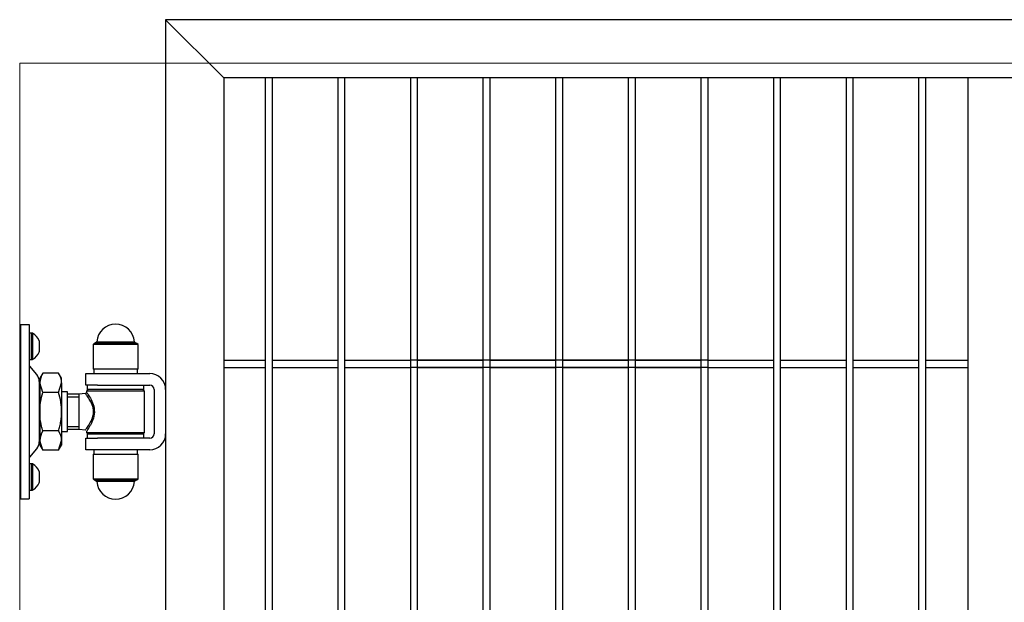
# Model space of a CAD drawing. Header units: inches. Extents: x 1156 to 71303, y -52654 to 51.
# Tile 21 of 217: x 60084 to 60152, y -51176 to -51136. Entities that reach past the tile are written whole.
import ezdxf

# ---------------------------------------------------------------- set-up
doc = ezdxf.new("R2010")
doc.units = ezdxf.units.IN
doc.header["$MEASUREMENT"] = 0
doc.layers.get('0').update_dxf_attribs({"lineweight": 0})
doc.layers.add('AW OGRODZENIA', color=253, linetype='Continuous')

# ---------------------------------------------------------------- blocks, each defined once
blk = doc.blocks.new('zawias_brama_dwuskrz_przod')
for p, q in [((-100, 60), (-94, 60)), ((-100, 60), (-100, -60)), ((-94, 60), (-94, 50)), ((-92.4, 54), (-94, 54)), ((-94, 50), (-94, -50)), ((-92.4, 36), (-92.4, 54)), ((-92.4, 54), (-92.4, 36)), ((-91.6, 54), (-92.4, 54)), ((-91.6, 54), (-91.6, 36)), ((-87.1, 48.72), (-87.1, 41.28)), ((-47.47, 48.18), (-48.46, 47.25)), ((-47.47, 48.18), (-21.53, 48.18)), ((-20.54, 47.25), (-21.53, 48.18)), ((-49, 47.25), (-50, 46.25)), ((-19, 46.25), (-50, 46.25)), ((-50, 46.25), (-50, 29.25)), ((-49, 47.25), (-20, 47.25)), ((-19, 46.25), (-20, 47.25)), ((-19, 29.25), (-19, 46.25)), ((-94, 36), (-92.4, 36)), ((-92.4, 36), (-91.6, 36)), ((-88.8, 25.59), (-93.65, 31.36)), ((-19, 29.25), (-50, 29.25)), ((-49.5, 29.25), (-49.5, 26.25)), ((-19.5, 26.25), (-19.5, 29.25)), ((-87.05, 20.77), (-87.05, -20.77)), ((-84.6, 26.56), (-86.65, 23)), ((-86.65, 19.92), (-86.65, 23)), ((-73.7, 26.56), (-84.6, 26.56)), ((-71.65, 23), (-73.7, 26.56)), ((-71.65, 19.92), (-71.65, 23)), ((-55, 18.25), (-55, 26.25)), ((-55, 26.25), (-47, 26.25)), ((-47, 26.25), (-11, 26.25)), ((-86.65, 16.85), (-87.05, 16.85)), ((-86.65, 19.92), (-86.65, 0)), ((-84.6, 13.28), (-86.65, 19.92)), ((-73.7, 13.28), (-71.65, 19.92)), ((-71.65, 19.92), (-71.65, 0)), ((-67.65, 13.65), (-71.65, 13.65)), ((-67.65, -13.65), (-67.65, 13.65)), ((-47, 18.25), (-55, 18.25)), ((-53.5, 15.25), (-54.5, 14.25)), ((-14.5, 14.25), (-54.5, 14.25)), ((-54.5, 14.25), (-54.5, 13.53)), ((-54, 18.25), (-54, 15.25)), ((-15, 15.25), (-54, 15.25)), ((-47, 18.25), (-11, 18.25)), ((-14.5, 14.25), (-15.5, 15.25)), ((-15, 15.25), (-15, 18.25)), ((-14.5, -14.25), (-14.5, 14.25)), ((-8, 15.25), (-8, -15.25)), ((0, 15.25), (0, -15.25)), ((-73.7, 13.28), (-84.6, 13.28)), ((-59.5, 12), (-67.65, 12)), ((-67.65, 10.16), (-59.5, 10.16)), ((-55.38, 12.58), (-59.5, 12)), ((-59.5, -12), (-59.5, 12)), ((-86.65, 0), (-86.65, -19.92)), ((-71.65, 0), (-71.65, -19.92)), ((-73.7, -13.28), (-84.6, -13.28)), ((-67.65, -10.16), (-59.5, -10.16)), ((-67.65, -12), (-59.5, -12)), ((-59.5, -12), (-55.3, -12.59)), ((-54.5, -13.52), (-54.5, -14.25)), ((-87.05, -16.85), (-86.65, -16.85)), ((-86.65, -19.92), (-86.65, -23)), ((-84.6, -26.56), (-86.65, -19.92)), ((-73.7, -26.56), (-71.65, -19.92)), ((-71.65, -13.65), (-67.65, -13.65)), ((-71.65, -19.92), (-71.65, -23)), ((-55, -26.25), (-55, -18.25)), ((-55, -18.25), (-47, -18.25)), ((-54.5, -14.25), (-14.5, -14.25)), ((-54.5, -14.25), (-53.5, -15.25)), ((-54, -15.25), (-15, -15.25)), ((-54, -15.25), (-54, -18.25)), ((-11, -18.25), (-47, -18.25)), ((-15.5, -15.25), (-14.5, -14.25)), ((-15, -18.25), (-15, -15.25)), ((-93.65, -31.36), (-88.8, -25.59)), ((-86.65, -23), (-84.6, -26.56)), ((-73.7, -26.56), (-84.6, -26.56)), ((-73.7, -26.56), (-71.65, -23)), ((-47, -26.25), (-55, -26.25)), ((-49.5, -26.25), (-49.5, -29.25)), ((-11, -26.25), (-47, -26.25)), ((-19.5, -29.25), (-19.5, -26.25)), ((-50, -29.25), (-19, -29.25)), ((-50, -29.25), (-50, -46.25)), ((-19, -46.25), (-19, -29.25)), ((-92.4, -36), (-94, -36)), ((-92.4, -54), (-92.4, -36)), ((-92.4, -36), (-92.4, -54)), ((-91.6, -36), (-92.4, -36)), ((-91.6, -36), (-91.6, -54)), ((-87.1, -41.28), (-87.1, -48.72)), ((-50, -46.25), (-19, -46.25)), ((-50, -46.25), (-49, -47.25)), ((-20, -47.25), (-49, -47.25)), ((-48.46, -47.25), (-47.47, -48.18)), ((-21.53, -48.18), (-20.54, -47.25)), ((-20, -47.25), (-19, -46.25)), ((-94, -50), (-94, -60)), ((-94, -54), (-92.4, -54)), ((-92.4, -54), (-91.6, -54)), ((-21.53, -48.18), (-47.47, -48.18)), ((-100, -60), (-94, -60))]:
    blk.add_line(p, q)
for centre, radius, start, end in [((-34.5, 47.25), 13, 4.09603, 175.90394), ((-96.45, 45.25), 10, 21.3862, 61.0146), ((-87.6, 48.72), 0.5, 359.99999, 21.3862), ((-96.45, 44.75), 10, 298.98536, 338.61377), ((-87.6, 41.28), 0.5, 338.61377, 359.99998), ((-92.5, 32.33), 1.5, 179.99999, 219.99998), ((-94.55, 20.77), 7.5, 359.99999, 39.99998), ((-73.68, 19.54), 12.97, 147.27031, 178.34541), ((-84.62, 19.54), 12.97, 1.65456, 32.72966), ((-11, 15.25), 11, 359.99999, 89.99999), ((-11, 15.25), 3, 359.99999, 89.99999), ((-55.5, 13.57), 1, 275.6499, 314.60034), ((-55.5, 13.57), 1, 314.60034, 330.67882), ((-73.68, -20.29), 12.97, 147.27031, 178.34541), ((-84.62, -20.29), 12.97, 1.65456, 32.72966), ((-11, -15.25), 3, 269.99999, 359.99999), ((-11, -15.25), 11, 269.99999, 359.99999), ((-94.55, -20.77), 7.5, 319.99998, 359.99998), ((-92.5, -32.33), 1.5, 139.99999, 179.99998), ((-96.45, -44.75), 10, 21.3862, 61.0146), ((-87.6, -41.28), 0.5, 359.99999, 21.3862), ((-96.45, -45.25), 10, 298.98536, 338.61377), ((-87.6, -48.72), 0.5, 338.61377, 359.99998), ((-34.5, -47.25), 13, 184.09603, 355.90394)]:
    blk.add_arc(centre, radius, start, end)
for points, knots in [([(-54.5, 13.57), (-54.48, 13.54), (-54.4, 13.42), (-54.12, 13.01), (-53.92, 12.71), (-53.2, 11.59), (-52.55, 10.56), (-51.2, 8.08), (-50.49, 6.62), (-49.4, 3.37), (-49.04, 1.51), (-49.13, -2.19), (-49.57, -3.99), (-50.45, -6.38), (-50.78, -7.13), (-51.45, -8.52), (-51.79, -9.17), (-52.46, -10.36), (-52.78, -10.9), (-53.37, -11.85), (-53.63, -12.25), (-54.26, -13.22), (-54.5, -13.57), (-54.5, -13.57)], [0, 0, 0, 0, 0.062944, 0.062944, 0.125887, 0.125887, 0.251775, 0.251775, 0.377662, 0.377662, 0.503549, 0.503549, 0.629436, 0.629436, 0.69238, 0.69238, 0.755324, 0.755324, 0.818267, 0.818267, 0.881211, 0.881211, 1, 1, 1, 1]), ([(-86.65, 0), (-86.65, 1.12), (-86.6, 2.25), (-86.41, 4.51), (-86.27, 5.63), (-85.73, 8.96), (-85.22, 11.13), (-84.6, 13.28)], [0, 0, 0, 0, 0.25, 0.25, 0.5, 0.5, 1, 1, 1, 1]), ([(-71.65, 0), (-71.65, 1.12), (-71.7, 2.25), (-71.89, 4.51), (-72.03, 5.63), (-72.57, 8.96), (-73.08, 11.13), (-73.7, 13.28)], [0, 0, 0, 0, 0.25, 0.25, 0.5, 0.5, 1, 1, 1, 1]), ([(-55.36, -12.58), (-55.36, -12.58), (-55.31, -12.52), (-55.11, -12.26), (-54.94, -12.03), (-54.27, -11.14), (-53.64, -10.26), (-52.25, -8.11), (-51.49, -6.82), (-50.23, -3.87), (-49.74, -2.15), (-49.65, 0.52), (-49.73, 1.41), (-50.06, 3.13), (-50.31, 3.94), (-51.19, 6.25), (-51.94, 7.58), (-53.36, 9.87), (-54.02, 10.79), (-54.76, 11.8), (-54.97, 12.07), (-55.25, 12.44), (-55.34, 12.55), (-55.36, 12.58)], [0, 0, 0, 0, 0.053416, 0.053416, 0.116521, 0.116521, 0.242733, 0.242733, 0.368944, 0.368944, 0.495155, 0.495155, 0.558261, 0.558261, 0.621366, 0.621366, 0.747578, 0.747578, 0.873789, 0.873789, 0.936894, 0.936894, 1, 1, 1, 1]), ([(-84.6, -13.28), (-84.91, -12.2), (-85.19, -11.11), (-85.7, -8.9), (-85.92, -7.8), (-86.46, -4.47), (-86.65, -2.24), (-86.65, 0)], [0, 0, 0, 0, 0.25, 0.25, 0.5, 0.5, 1, 1, 1, 1]), ([(-73.7, -13.28), (-73.39, -12.2), (-73.11, -11.11), (-72.6, -8.9), (-72.38, -7.8), (-71.84, -4.47), (-71.65, -2.24), (-71.65, 0)], [0, 0, 0, 0, 0.25, 0.25, 0.5, 0.5, 1, 1, 1, 1])]:
    blk.add_open_spline(points, degree=3, knots=knots)

msp = doc.modelspace()

# ---------------------------------------------------------------- linework, layer by layer
at = {"linetype": 'Continuous', "ltscale": 12}
msp.add_lwpolyline([(60084.214, -51288.638), (60384.214, -51288.638), (60384.214, -51138.638), (60084.214, -51138.638)], close=True, dxfattribs=at)
at = {"layer": 'AW OGRODZENIA'}
for p, q in [((60233.766, -51135.638), (60094.266, -51135.638)), ((60094.266, -51135.638), (60094.266, -51280.638)), ((60098.266, -51139.638), (60094.266, -51135.638)), ((60229.766, -51139.638), (60098.266, -51139.638)), ((60098.266, -51139.638), (60098.266, -51276.638)), ((60149.516, -51139.638), (60149.516, -51276.638)), ((60098.266, -51159.099), (60101.118, -51159.099)), ((60098.266, -51159.099), (60101.118, -51159.099)), ((60098.266, -51159.099), (60101.118, -51159.099)), ((60098.266, -51159.099), (60101.118, -51159.099)), ((60098.266, -51159.099), (60101.118, -51159.099)), ((60098.266, -51159.099), (60101.118, -51159.099)), ((60098.266, -51159.099), (60101.118, -51159.099)), ((60098.266, -51159.099), (60101.118, -51159.099)), ((60098.266, -51159.099), (60101.118, -51159.099)), ((60098.266, -51159.099), (60101.118, -51159.099)), ((60098.266, -51159.099), (60101.118, -51159.099)), ((60098.266, -51159.099), (60101.118, -51159.099)), ((60098.266, -51159.099), (60101.118, -51159.099)), ((60098.266, -51159.099), (60101.118, -51159.099)), ((60098.266, -51159.099), (60101.118, -51159.099)), ((60098.266, -51159.099), (60101.118, -51159.099)), ((60098.266, -51159.099), (60101.118, -51159.099)), ((60098.266, -51159.099), (60101.118, -51159.099)), ((60098.266, -51159.099), (60101.118, -51159.099)), ((60098.266, -51159.099), (60101.118, -51159.099)), ((60098.266, -51159.099), (60101.118, -51159.099)), ((60098.266, -51159.099), (60101.118, -51159.099)), ((60098.266, -51159.099), (60101.118, -51159.099)), ((60098.266, -51159.099), (60101.118, -51159.099)), ((60098.266, -51159.099), (60101.118, -51159.099)), ((60101.614, -51159.099), (60106.118, -51159.099)), ((60101.614, -51159.099), (60106.118, -51159.099)), ((60101.614, -51159.099), (60106.118, -51159.099)), ((60101.614, -51159.099), (60106.118, -51159.099)), ((60101.614, -51159.099), (60106.118, -51159.099)), ((60101.614, -51159.099), (60106.118, -51159.099)), ((60101.614, -51159.099), (60106.118, -51159.099)), ((60101.614, -51159.099), (60106.118, -51159.099)), ((60101.614, -51159.099), (60106.118, -51159.099)), ((60101.614, -51159.099), (60106.118, -51159.099)), ((60101.614, -51159.099), (60106.118, -51159.099)), ((60101.614, -51159.099), (60106.118, -51159.099)), ((60101.614, -51159.099), (60106.118, -51159.099)), ((60101.614, -51159.099), (60106.118, -51159.099)), ((60101.614, -51159.099), (60106.118, -51159.099)), ((60101.614, -51159.099), (60106.118, -51159.099)), ((60101.614, -51159.099), (60106.118, -51159.099)), ((60101.614, -51159.099), (60106.118, -51159.099)), ((60101.614, -51159.099), (60106.118, -51159.099)), ((60101.614, -51159.099), (60106.118, -51159.099)), ((60101.614, -51159.099), (60106.118, -51159.099)), ((60101.614, -51159.099), (60106.118, -51159.099)), ((60101.614, -51159.099), (60106.118, -51159.099)), ((60101.614, -51159.099), (60106.118, -51159.099)), ((60101.614, -51159.099), (60106.118, -51159.099)), ((60106.614, -51159.099), (60111.118, -51159.099)), ((60106.614, -51159.099), (60111.118, -51159.099)), ((60106.614, -51159.099), (60111.118, -51159.099)), ((60106.614, -51159.099), (60111.118, -51159.099)), ((60106.614, -51159.099), (60111.118, -51159.099)), ((60106.614, -51159.099), (60111.118, -51159.099)), ((60106.614, -51159.099), (60111.118, -51159.099)), ((60106.614, -51159.099), (60111.118, -51159.099)), ((60106.614, -51159.099), (60111.118, -51159.099)), ((60106.614, -51159.099), (60111.118, -51159.099)), ((60106.614, -51159.099), (60111.118, -51159.099)), ((60106.614, -51159.099), (60111.118, -51159.099)), ((60106.614, -51159.099), (60111.118, -51159.099)), ((60106.614, -51159.099), (60111.118, -51159.099)), ((60106.614, -51159.099), (60111.118, -51159.099)), ((60106.614, -51159.099), (60111.118, -51159.099)), ((60106.614, -51159.099), (60111.118, -51159.099)), ((60106.614, -51159.099), (60111.118, -51159.099)), ((60106.614, -51159.099), (60111.118, -51159.099)), ((60106.614, -51159.099), (60111.118, -51159.099)), ((60106.614, -51159.099), (60111.118, -51159.099)), ((60106.614, -51159.099), (60111.118, -51159.099)), ((60106.614, -51159.099), (60111.118, -51159.099)), ((60106.614, -51159.099), (60111.118, -51159.099)), ((60106.614, -51159.099), (60111.118, -51159.099)), ((60131.614, -51159.099), (60111.118, -51159.099)), ((60131.614, -51159.099), (60111.118, -51159.099)), ((60131.614, -51159.099), (60111.118, -51159.099)), ((60131.614, -51159.099), (60111.118, -51159.099)), ((60131.614, -51159.099), (60111.118, -51159.099)), ((60131.614, -51159.099), (60111.118, -51159.099)), ((60131.614, -51159.099), (60111.118, -51159.099)), ((60131.614, -51159.099), (60111.118, -51159.099)), ((60131.614, -51159.099), (60111.118, -51159.099)), ((60131.614, -51159.099), (60111.118, -51159.099)), ((60131.614, -51159.099), (60111.118, -51159.099)), ((60131.614, -51159.099), (60111.118, -51159.099)), ((60131.614, -51159.099), (60111.118, -51159.099)), ((60131.614, -51159.099), (60111.118, -51159.099)), ((60131.614, -51159.099), (60111.118, -51159.099)), ((60131.614, -51159.099), (60111.118, -51159.099)), ((60131.614, -51159.099), (60111.118, -51159.099)), ((60131.614, -51159.099), (60111.118, -51159.099)), ((60131.614, -51159.099), (60111.118, -51159.099)), ((60131.614, -51159.099), (60111.118, -51159.099)), ((60131.614, -51159.099), (60111.118, -51159.099)), ((60131.614, -51159.099), (60111.118, -51159.099)), ((60131.614, -51159.099), (60111.118, -51159.099)), ((60131.614, -51159.099), (60111.118, -51159.099)), ((60131.614, -51159.099), (60111.118, -51159.099)), ((60111.614, -51159.099), (60116.118, -51159.099)), ((60111.614, -51159.099), (60116.118, -51159.099)), ((60111.614, -51159.099), (60116.118, -51159.099)), ((60111.614, -51159.099), (60116.118, -51159.099)), ((60111.614, -51159.099), (60116.118, -51159.099)), ((60111.614, -51159.099), (60116.118, -51159.099)), ((60111.614, -51159.099), (60116.118, -51159.099)), ((60111.614, -51159.099), (60116.118, -51159.099)), ((60111.614, -51159.099), (60116.118, -51159.099)), ((60111.614, -51159.099), (60116.118, -51159.099)), ((60111.614, -51159.099), (60116.118, -51159.099)), ((60111.614, -51159.099), (60116.118, -51159.099)), ((60111.614, -51159.099), (60116.118, -51159.099)), ((60111.614, -51159.099), (60116.118, -51159.099)), ((60111.614, -51159.099), (60116.118, -51159.099)), ((60111.614, -51159.099), (60116.118, -51159.099)), ((60111.614, -51159.099), (60116.118, -51159.099)), ((60111.614, -51159.099), (60116.118, -51159.099)), ((60111.614, -51159.099), (60116.118, -51159.099)), ((60111.614, -51159.099), (60116.118, -51159.099)), ((60111.614, -51159.099), (60116.118, -51159.099)), ((60111.614, -51159.099), (60116.118, -51159.099)), ((60111.614, -51159.099), (60116.118, -51159.099)), ((60111.614, -51159.099), (60116.118, -51159.099)), ((60111.614, -51159.099), (60116.118, -51159.099)), ((60111.614, -51159.099), (60116.118, -51159.099)), ((60111.614, -51159.099), (60116.118, -51159.099)), ((60111.614, -51159.099), (60116.118, -51159.099)), ((60111.614, -51159.099), (60116.118, -51159.099)), ((60111.614, -51159.099), (60116.118, -51159.099)), ((60111.614, -51159.099), (60116.118, -51159.099)), ((60111.614, -51159.099), (60116.118, -51159.099)), ((60111.614, -51159.099), (60116.118, -51159.099)), ((60111.614, -51159.099), (60116.118, -51159.099)), ((60111.614, -51159.099), (60116.118, -51159.099)), ((60111.614, -51159.099), (60116.118, -51159.099)), ((60111.614, -51159.099), (60116.118, -51159.099)), ((60111.614, -51159.099), (60116.118, -51159.099)), ((60111.614, -51159.099), (60116.118, -51159.099)), ((60111.614, -51159.099), (60116.118, -51159.099)), ((60111.614, -51159.099), (60116.118, -51159.099)), ((60111.614, -51159.099), (60116.118, -51159.099)), ((60111.614, -51159.099), (60116.118, -51159.099)), ((60111.614, -51159.099), (60116.118, -51159.099)), ((60111.614, -51159.099), (60116.118, -51159.099)), ((60111.614, -51159.099), (60116.118, -51159.099)), ((60111.614, -51159.099), (60116.118, -51159.099)), ((60111.614, -51159.099), (60116.118, -51159.099)), ((60111.614, -51159.099), (60116.118, -51159.099)), ((60111.614, -51159.099), (60116.118, -51159.099)), ((60116.614, -51159.099), (60121.118, -51159.099)), ((60116.614, -51159.099), (60121.118, -51159.099)), ((60116.614, -51159.099), (60121.118, -51159.099)), ((60116.614, -51159.099), (60121.118, -51159.099)), ((60116.614, -51159.099), (60121.118, -51159.099)), ((60116.614, -51159.099), (60121.118, -51159.099)), ((60116.614, -51159.099), (60121.118, -51159.099)), ((60116.614, -51159.099), (60121.118, -51159.099)), ((60116.614, -51159.099), (60121.118, -51159.099)), ((60116.614, -51159.099), (60121.118, -51159.099)), ((60116.614, -51159.099), (60121.118, -51159.099)), ((60116.614, -51159.099), (60121.118, -51159.099)), ((60116.614, -51159.099), (60121.118, -51159.099)), ((60116.614, -51159.099), (60121.118, -51159.099)), ((60116.614, -51159.099), (60121.118, -51159.099)), ((60116.614, -51159.099), (60121.118, -51159.099)), ((60116.614, -51159.099), (60121.118, -51159.099)), ((60116.614, -51159.099), (60121.118, -51159.099)), ((60116.614, -51159.099), (60121.118, -51159.099)), ((60116.614, -51159.099), (60121.118, -51159.099)), ((60116.614, -51159.099), (60121.118, -51159.099)), ((60116.614, -51159.099), (60121.118, -51159.099)), ((60116.614, -51159.099), (60121.118, -51159.099)), ((60116.614, -51159.099), (60121.118, -51159.099)), ((60116.614, -51159.099), (60121.118, -51159.099)), ((60116.614, -51159.099), (60121.118, -51159.099)), ((60116.614, -51159.099), (60121.118, -51159.099)), ((60116.614, -51159.099), (60121.118, -51159.099)), ((60116.614, -51159.099), (60121.118, -51159.099)), ((60116.614, -51159.099), (60121.118, -51159.099)), ((60116.614, -51159.099), (60121.118, -51159.099)), ((60116.614, -51159.099), (60121.118, -51159.099)), ((60116.614, -51159.099), (60121.118, -51159.099)), ((60116.614, -51159.099), (60121.118, -51159.099)), ((60116.614, -51159.099), (60121.118, -51159.099)), ((60116.614, -51159.099), (60121.118, -51159.099)), ((60116.614, -51159.099), (60121.118, -51159.099)), ((60116.614, -51159.099), (60121.118, -51159.099)), ((60116.614, -51159.099), (60121.118, -51159.099)), ((60116.614, -51159.099), (60121.118, -51159.099)), ((60116.614, -51159.099), (60121.118, -51159.099)), ((60116.614, -51159.099), (60121.118, -51159.099)), ((60116.614, -51159.099), (60121.118, -51159.099)), ((60116.614, -51159.099), (60121.118, -51159.099)), ((60116.614, -51159.099), (60121.118, -51159.099)), ((60116.614, -51159.099), (60121.118, -51159.099)), ((60116.614, -51159.099), (60121.118, -51159.099)), ((60116.614, -51159.099), (60121.118, -51159.099)), ((60116.614, -51159.099), (60121.118, -51159.099)), ((60116.614, -51159.099), (60121.118, -51159.099)), ((60121.614, -51159.099), (60126.118, -51159.099)), ((60121.614, -51159.099), (60126.118, -51159.099)), ((60121.614, -51159.099), (60126.118, -51159.099)), ((60121.614, -51159.099), (60126.118, -51159.099)), ((60121.614, -51159.099), (60126.118, -51159.099)), ((60121.614, -51159.099), (60126.118, -51159.099)), ((60121.614, -51159.099), (60126.118, -51159.099)), ((60121.614, -51159.099), (60126.118, -51159.099)), ((60121.614, -51159.099), (60126.118, -51159.099)), ((60121.614, -51159.099), (60126.118, -51159.099)), ((60121.614, -51159.099), (60126.118, -51159.099)), ((60121.614, -51159.099), (60126.118, -51159.099)), ((60121.614, -51159.099), (60126.118, -51159.099)), ((60121.614, -51159.099), (60126.118, -51159.099)), ((60121.614, -51159.099), (60126.118, -51159.099)), ((60121.614, -51159.099), (60126.118, -51159.099)), ((60121.614, -51159.099), (60126.118, -51159.099)), ((60121.614, -51159.099), (60126.118, -51159.099)), ((60121.614, -51159.099), (60126.118, -51159.099)), ((60121.614, -51159.099), (60126.118, -51159.099)), ((60121.614, -51159.099), (60126.118, -51159.099)), ((60121.614, -51159.099), (60126.118, -51159.099)), ((60121.614, -51159.099), (60126.118, -51159.099)), ((60121.614, -51159.099), (60126.118, -51159.099)), ((60121.614, -51159.099), (60126.118, -51159.099)), ((60121.614, -51159.099), (60126.118, -51159.099)), ((60121.614, -51159.099), (60126.118, -51159.099)), ((60121.614, -51159.099), (60126.118, -51159.099)), ((60121.614, -51159.099), (60126.118, -51159.099)), ((60121.614, -51159.099), (60126.118, -51159.099)), ((60121.614, -51159.099), (60126.118, -51159.099)), ((60121.614, -51159.099), (60126.118, -51159.099)), ((60121.614, -51159.099), (60126.118, -51159.099)), ((60121.614, -51159.099), (60126.118, -51159.099)), ((60121.614, -51159.099), (60126.118, -51159.099)), ((60121.614, -51159.099), (60126.118, -51159.099)), ((60121.614, -51159.099), (60126.118, -51159.099)), ((60121.614, -51159.099), (60126.118, -51159.099)), ((60121.614, -51159.099), (60126.118, -51159.099)), ((60121.614, -51159.099), (60126.118, -51159.099)), ((60121.614, -51159.099), (60126.118, -51159.099)), ((60121.614, -51159.099), (60126.118, -51159.099)), ((60121.614, -51159.099), (60126.118, -51159.099)), ((60121.614, -51159.099), (60126.118, -51159.099)), ((60121.614, -51159.099), (60126.118, -51159.099)), ((60121.614, -51159.099), (60126.118, -51159.099)), ((60121.614, -51159.099), (60126.118, -51159.099)), ((60121.614, -51159.099), (60126.118, -51159.099)), ((60121.614, -51159.099), (60126.118, -51159.099)), ((60121.614, -51159.099), (60126.118, -51159.099)), ((60126.614, -51159.099), (60131.118, -51159.099)), ((60126.614, -51159.099), (60131.118, -51159.099)), ((60126.614, -51159.099), (60131.118, -51159.099)), ((60126.614, -51159.099), (60131.118, -51159.099)), ((60126.614, -51159.099), (60131.118, -51159.099)), ((60126.614, -51159.099), (60131.118, -51159.099)), ((60126.614, -51159.099), (60131.118, -51159.099)), ((60126.614, -51159.099), (60131.118, -51159.099)), ((60126.614, -51159.099), (60131.118, -51159.099)), ((60126.614, -51159.099), (60131.118, -51159.099)), ((60126.614, -51159.099), (60131.118, -51159.099)), ((60126.614, -51159.099), (60131.118, -51159.099)), ((60126.614, -51159.099), (60131.118, -51159.099)), ((60126.614, -51159.099), (60131.118, -51159.099)), ((60126.614, -51159.099), (60131.118, -51159.099)), ((60126.614, -51159.099), (60131.118, -51159.099)), ((60126.614, -51159.099), (60131.118, -51159.099)), ((60126.614, -51159.099), (60131.118, -51159.099)), ((60126.614, -51159.099), (60131.118, -51159.099)), ((60126.614, -51159.099), (60131.118, -51159.099)), ((60126.614, -51159.099), (60131.118, -51159.099)), ((60126.614, -51159.099), (60131.118, -51159.099)), ((60126.614, -51159.099), (60131.118, -51159.099)), ((60126.614, -51159.099), (60131.118, -51159.099)), ((60126.614, -51159.099), (60131.118, -51159.099)), ((60126.614, -51159.099), (60131.118, -51159.099)), ((60126.614, -51159.099), (60131.118, -51159.099)), ((60126.614, -51159.099), (60131.118, -51159.099)), ((60126.614, -51159.099), (60131.118, -51159.099)), ((60126.614, -51159.099), (60131.118, -51159.099)), ((60126.614, -51159.099), (60131.118, -51159.099)), ((60126.614, -51159.099), (60131.118, -51159.099)), ((60126.614, -51159.099), (60131.118, -51159.099)), ((60126.614, -51159.099), (60131.118, -51159.099)), ((60126.614, -51159.099), (60131.118, -51159.099)), ((60126.614, -51159.099), (60131.118, -51159.099)), ((60126.614, -51159.099), (60131.118, -51159.099)), ((60126.614, -51159.099), (60131.118, -51159.099)), ((60126.614, -51159.099), (60131.118, -51159.099)), ((60126.614, -51159.099), (60131.118, -51159.099)), ((60126.614, -51159.099), (60131.118, -51159.099)), ((60126.614, -51159.099), (60131.118, -51159.099)), ((60126.614, -51159.099), (60131.118, -51159.099)), ((60126.614, -51159.099), (60131.118, -51159.099)), ((60126.614, -51159.099), (60131.118, -51159.099)), ((60126.614, -51159.099), (60131.118, -51159.099)), ((60126.614, -51159.099), (60131.118, -51159.099)), ((60126.614, -51159.099), (60131.118, -51159.099)), ((60126.614, -51159.099), (60131.118, -51159.099)), ((60126.614, -51159.099), (60131.118, -51159.099)), ((60131.614, -51159.099), (60136.118, -51159.099)), ((60131.614, -51159.099), (60136.118, -51159.099)), ((60131.614, -51159.099), (60136.118, -51159.099)), ((60131.614, -51159.099), (60136.118, -51159.099)), ((60131.614, -51159.099), (60136.118, -51159.099)), ((60131.614, -51159.099), (60136.118, -51159.099)), ((60131.614, -51159.099), (60136.118, -51159.099)), ((60131.614, -51159.099), (60136.118, -51159.099)), ((60131.614, -51159.099), (60136.118, -51159.099)), ((60131.614, -51159.099), (60136.118, -51159.099)), ((60131.614, -51159.099), (60136.118, -51159.099)), ((60131.614, -51159.099), (60136.118, -51159.099)), ((60131.614, -51159.099), (60136.118, -51159.099)), ((60131.614, -51159.099), (60136.118, -51159.099)), ((60131.614, -51159.099), (60136.118, -51159.099)), ((60131.614, -51159.099), (60136.118, -51159.099)), ((60131.614, -51159.099), (60136.118, -51159.099)), ((60131.614, -51159.099), (60136.118, -51159.099)), ((60131.614, -51159.099), (60136.118, -51159.099)), ((60131.614, -51159.099), (60136.118, -51159.099)), ((60131.614, -51159.099), (60136.118, -51159.099)), ((60131.614, -51159.099), (60136.118, -51159.099)), ((60131.614, -51159.099), (60136.118, -51159.099)), ((60131.614, -51159.099), (60136.118, -51159.099)), ((60131.614, -51159.099), (60136.118, -51159.099)), ((60136.614, -51159.099), (60141.118, -51159.099)), ((60136.614, -51159.099), (60141.118, -51159.099)), ((60136.614, -51159.099), (60141.118, -51159.099)), ((60136.614, -51159.099), (60141.118, -51159.099)), ((60136.614, -51159.099), (60141.118, -51159.099)), ((60136.614, -51159.099), (60141.118, -51159.099)), ((60136.614, -51159.099), (60141.118, -51159.099)), ((60136.614, -51159.099), (60141.118, -51159.099)), ((60136.614, -51159.099), (60141.118, -51159.099)), ((60136.614, -51159.099), (60141.118, -51159.099)), ((60136.614, -51159.099), (60141.118, -51159.099)), ((60136.614, -51159.099), (60141.118, -51159.099)), ((60136.614, -51159.099), (60141.118, -51159.099)), ((60136.614, -51159.099), (60141.118, -51159.099)), ((60136.614, -51159.099), (60141.118, -51159.099)), ((60136.614, -51159.099), (60141.118, -51159.099)), ((60136.614, -51159.099), (60141.118, -51159.099)), ((60136.614, -51159.099), (60141.118, -51159.099)), ((60136.614, -51159.099), (60141.118, -51159.099)), ((60136.614, -51159.099), (60141.118, -51159.099)), ((60136.614, -51159.099), (60141.118, -51159.099)), ((60136.614, -51159.099), (60141.118, -51159.099)), ((60136.614, -51159.099), (60141.118, -51159.099)), ((60136.614, -51159.099), (60141.118, -51159.099)), ((60136.614, -51159.099), (60141.118, -51159.099)), ((60141.614, -51159.099), (60146.118, -51159.099)), ((60141.614, -51159.099), (60146.118, -51159.099)), ((60141.614, -51159.099), (60146.118, -51159.099)), ((60141.614, -51159.099), (60146.118, -51159.099)), ((60141.614, -51159.099), (60146.118, -51159.099)), ((60141.614, -51159.099), (60146.118, -51159.099)), ((60141.614, -51159.099), (60146.118, -51159.099)), ((60141.614, -51159.099), (60146.118, -51159.099)), ((60141.614, -51159.099), (60146.118, -51159.099)), ((60141.614, -51159.099), (60146.118, -51159.099)), ((60141.614, -51159.099), (60146.118, -51159.099)), ((60141.614, -51159.099), (60146.118, -51159.099)), ((60141.614, -51159.099), (60146.118, -51159.099)), ((60141.614, -51159.099), (60146.118, -51159.099)), ((60141.614, -51159.099), (60146.118, -51159.099)), ((60141.614, -51159.099), (60146.118, -51159.099)), ((60141.614, -51159.099), (60146.118, -51159.099)), ((60141.614, -51159.099), (60146.118, -51159.099)), ((60141.614, -51159.099), (60146.118, -51159.099)), ((60141.614, -51159.099), (60146.118, -51159.099)), ((60141.614, -51159.099), (60146.118, -51159.099)), ((60141.614, -51159.099), (60146.118, -51159.099)), ((60141.614, -51159.099), (60146.118, -51159.099)), ((60141.614, -51159.099), (60146.118, -51159.099)), ((60141.614, -51159.099), (60146.118, -51159.099)), ((60146.614, -51159.099), (60149.516, -51159.099)), ((60146.614, -51159.099), (60149.516, -51159.099)), ((60146.614, -51159.099), (60149.516, -51159.099)), ((60146.614, -51159.099), (60149.516, -51159.099)), ((60146.614, -51159.099), (60149.516, -51159.099)), ((60146.614, -51159.099), (60149.516, -51159.099)), ((60146.614, -51159.099), (60149.516, -51159.099)), ((60146.614, -51159.099), (60149.516, -51159.099)), ((60146.614, -51159.099), (60149.516, -51159.099)), ((60146.614, -51159.099), (60149.516, -51159.099)), ((60146.614, -51159.099), (60149.516, -51159.099)), ((60146.614, -51159.099), (60149.516, -51159.099)), ((60146.614, -51159.099), (60149.516, -51159.099)), ((60146.614, -51159.099), (60149.516, -51159.099)), ((60146.614, -51159.099), (60149.516, -51159.099)), ((60146.614, -51159.099), (60149.516, -51159.099)), ((60146.614, -51159.099), (60149.516, -51159.099)), ((60146.614, -51159.099), (60149.516, -51159.099)), ((60146.614, -51159.099), (60149.516, -51159.099)), ((60146.614, -51159.099), (60149.516, -51159.099)), ((60146.614, -51159.099), (60149.516, -51159.099)), ((60146.614, -51159.099), (60149.516, -51159.099)), ((60146.614, -51159.099), (60149.516, -51159.099)), ((60146.614, -51159.099), (60149.516, -51159.099)), ((60146.614, -51159.099), (60149.516, -51159.099)), ((60098.266, -51159.599), (60101.118, -51159.599)), ((60098.266, -51159.599), (60101.118, -51159.599)), ((60098.266, -51159.599), (60101.118, -51159.599)), ((60098.266, -51159.599), (60101.118, -51159.599)), ((60098.266, -51159.599), (60101.118, -51159.599)), ((60098.266, -51159.599), (60101.118, -51159.599)), ((60098.266, -51159.599), (60101.118, -51159.599)), ((60098.266, -51159.599), (60101.118, -51159.599)), ((60098.266, -51159.599), (60101.118, -51159.599)), ((60098.266, -51159.599), (60101.118, -51159.599)), ((60098.266, -51159.599), (60101.118, -51159.599)), ((60098.266, -51159.599), (60101.118, -51159.599)), ((60098.266, -51159.599), (60101.118, -51159.599)), ((60098.266, -51159.599), (60101.118, -51159.599)), ((60098.266, -51159.599), (60101.118, -51159.599)), ((60098.266, -51159.599), (60101.118, -51159.599)), ((60098.266, -51159.599), (60101.118, -51159.599)), ((60098.266, -51159.599), (60101.118, -51159.599)), ((60098.266, -51159.599), (60101.118, -51159.599)), ((60098.266, -51159.599), (60101.118, -51159.599)), ((60098.266, -51159.599), (60101.118, -51159.599)), ((60098.266, -51159.599), (60101.118, -51159.599)), ((60098.266, -51159.599), (60101.118, -51159.599)), ((60098.266, -51159.599), (60101.118, -51159.599)), ((60098.266, -51159.599), (60101.118, -51159.599)), ((60101.614, -51159.599), (60106.118, -51159.599)), ((60101.614, -51159.599), (60106.118, -51159.599)), ((60101.614, -51159.599), (60106.118, -51159.599)), ((60101.614, -51159.599), (60106.118, -51159.599)), ((60101.614, -51159.599), (60106.118, -51159.599)), ((60101.614, -51159.599), (60106.118, -51159.599)), ((60101.614, -51159.599), (60106.118, -51159.599)), ((60101.614, -51159.599), (60106.118, -51159.599)), ((60101.614, -51159.599), (60106.118, -51159.599)), ((60101.614, -51159.599), (60106.118, -51159.599)), ((60101.614, -51159.599), (60106.118, -51159.599)), ((60101.614, -51159.599), (60106.118, -51159.599)), ((60101.614, -51159.599), (60106.118, -51159.599)), ((60101.614, -51159.599), (60106.118, -51159.599)), ((60101.614, -51159.599), (60106.118, -51159.599)), ((60101.614, -51159.599), (60106.118, -51159.599)), ((60101.614, -51159.599), (60106.118, -51159.599)), ((60101.614, -51159.599), (60106.118, -51159.599)), ((60101.614, -51159.599), (60106.118, -51159.599)), ((60101.614, -51159.599), (60106.118, -51159.599)), ((60101.614, -51159.599), (60106.118, -51159.599)), ((60101.614, -51159.599), (60106.118, -51159.599)), ((60101.614, -51159.599), (60106.118, -51159.599)), ((60101.614, -51159.599), (60106.118, -51159.599)), ((60101.614, -51159.599), (60106.118, -51159.599)), ((60106.614, -51159.599), (60111.118, -51159.599)), ((60106.614, -51159.599), (60111.118, -51159.599)), ((60106.614, -51159.599), (60111.118, -51159.599)), ((60106.614, -51159.599), (60111.118, -51159.599)), ((60106.614, -51159.599), (60111.118, -51159.599)), ((60106.614, -51159.599), (60111.118, -51159.599)), ((60106.614, -51159.599), (60111.118, -51159.599)), ((60106.614, -51159.599), (60111.118, -51159.599)), ((60106.614, -51159.599), (60111.118, -51159.599)), ((60106.614, -51159.599), (60111.118, -51159.599)), ((60106.614, -51159.599), (60111.118, -51159.599)), ((60106.614, -51159.599), (60111.118, -51159.599)), ((60106.614, -51159.599), (60111.118, -51159.599)), ((60106.614, -51159.599), (60111.118, -51159.599)), ((60106.614, -51159.599), (60111.118, -51159.599)), ((60106.614, -51159.599), (60111.118, -51159.599)), ((60106.614, -51159.599), (60111.118, -51159.599)), ((60106.614, -51159.599), (60111.118, -51159.599)), ((60106.614, -51159.599), (60111.118, -51159.599)), ((60106.614, -51159.599), (60111.118, -51159.599)), ((60106.614, -51159.599), (60111.118, -51159.599)), ((60106.614, -51159.599), (60111.118, -51159.599)), ((60106.614, -51159.599), (60111.118, -51159.599)), ((60106.614, -51159.599), (60111.118, -51159.599)), ((60106.614, -51159.599), (60111.118, -51159.599)), ((60131.614, -51159.599), (60111.118, -51159.599)), ((60131.614, -51159.599), (60111.118, -51159.599)), ((60131.614, -51159.599), (60111.118, -51159.599)), ((60131.614, -51159.599), (60111.118, -51159.599)), ((60131.614, -51159.599), (60111.118, -51159.599)), ((60131.614, -51159.599), (60111.118, -51159.599)), ((60131.614, -51159.599), (60111.118, -51159.599)), ((60131.614, -51159.599), (60111.118, -51159.599)), ((60131.614, -51159.599), (60111.118, -51159.599)), ((60131.614, -51159.599), (60111.118, -51159.599)), ((60131.614, -51159.599), (60111.118, -51159.599)), ((60131.614, -51159.599), (60111.118, -51159.599)), ((60131.614, -51159.599), (60111.118, -51159.599)), ((60131.614, -51159.599), (60111.118, -51159.599)), ((60131.614, -51159.599), (60111.118, -51159.599)), ((60131.614, -51159.599), (60111.118, -51159.599)), ((60131.614, -51159.599), (60111.118, -51159.599)), ((60131.614, -51159.599), (60111.118, -51159.599)), ((60131.614, -51159.599), (60111.118, -51159.599)), ((60131.614, -51159.599), (60111.118, -51159.599)), ((60131.614, -51159.599), (60111.118, -51159.599)), ((60131.614, -51159.599), (60111.118, -51159.599)), ((60131.614, -51159.599), (60111.118, -51159.599)), ((60131.614, -51159.599), (60111.118, -51159.599)), ((60131.614, -51159.599), (60111.118, -51159.599)), ((60111.614, -51159.599), (60116.118, -51159.599)), ((60111.614, -51159.599), (60116.118, -51159.599)), ((60111.614, -51159.599), (60116.118, -51159.599)), ((60111.614, -51159.599), (60116.118, -51159.599)), ((60111.614, -51159.599), (60116.118, -51159.599)), ((60111.614, -51159.599), (60116.118, -51159.599)), ((60111.614, -51159.599), (60116.118, -51159.599)), ((60111.614, -51159.599), (60116.118, -51159.599)), ((60111.614, -51159.599), (60116.118, -51159.599)), ((60111.614, -51159.599), (60116.118, -51159.599)), ((60111.614, -51159.599), (60116.118, -51159.599)), ((60111.614, -51159.599), (60116.118, -51159.599)), ((60111.614, -51159.599), (60116.118, -51159.599)), ((60111.614, -51159.599), (60116.118, -51159.599)), ((60111.614, -51159.599), (60116.118, -51159.599)), ((60111.614, -51159.599), (60116.118, -51159.599)), ((60111.614, -51159.599), (60116.118, -51159.599)), ((60111.614, -51159.599), (60116.118, -51159.599)), ((60111.614, -51159.599), (60116.118, -51159.599)), ((60111.614, -51159.599), (60116.118, -51159.599)), ((60111.614, -51159.599), (60116.118, -51159.599)), ((60111.614, -51159.599), (60116.118, -51159.599)), ((60111.614, -51159.599), (60116.118, -51159.599)), ((60111.614, -51159.599), (60116.118, -51159.599)), ((60111.614, -51159.599), (60116.118, -51159.599)), ((60111.614, -51159.599), (60116.118, -51159.599)), ((60111.614, -51159.599), (60116.118, -51159.599)), ((60111.614, -51159.599), (60116.118, -51159.599)), ((60111.614, -51159.599), (60116.118, -51159.599)), ((60111.614, -51159.599), (60116.118, -51159.599)), ((60111.614, -51159.599), (60116.118, -51159.599)), ((60111.614, -51159.599), (60116.118, -51159.599)), ((60111.614, -51159.599), (60116.118, -51159.599)), ((60111.614, -51159.599), (60116.118, -51159.599)), ((60111.614, -51159.599), (60116.118, -51159.599)), ((60111.614, -51159.599), (60116.118, -51159.599)), ((60111.614, -51159.599), (60116.118, -51159.599)), ((60111.614, -51159.599), (60116.118, -51159.599)), ((60111.614, -51159.599), (60116.118, -51159.599)), ((60111.614, -51159.599), (60116.118, -51159.599)), ((60111.614, -51159.599), (60116.118, -51159.599)), ((60111.614, -51159.599), (60116.118, -51159.599)), ((60111.614, -51159.599), (60116.118, -51159.599)), ((60111.614, -51159.599), (60116.118, -51159.599)), ((60111.614, -51159.599), (60116.118, -51159.599)), ((60111.614, -51159.599), (60116.118, -51159.599)), ((60111.614, -51159.599), (60116.118, -51159.599)), ((60111.614, -51159.599), (60116.118, -51159.599)), ((60111.614, -51159.599), (60116.118, -51159.599)), ((60111.614, -51159.599), (60116.118, -51159.599)), ((60116.614, -51159.599), (60121.118, -51159.599)), ((60116.614, -51159.599), (60121.118, -51159.599)), ((60116.614, -51159.599), (60121.118, -51159.599)), ((60116.614, -51159.599), (60121.118, -51159.599)), ((60116.614, -51159.599), (60121.118, -51159.599)), ((60116.614, -51159.599), (60121.118, -51159.599)), ((60116.614, -51159.599), (60121.118, -51159.599)), ((60116.614, -51159.599), (60121.118, -51159.599)), ((60116.614, -51159.599), (60121.118, -51159.599)), ((60116.614, -51159.599), (60121.118, -51159.599)), ((60116.614, -51159.599), (60121.118, -51159.599)), ((60116.614, -51159.599), (60121.118, -51159.599)), ((60116.614, -51159.599), (60121.118, -51159.599)), ((60116.614, -51159.599), (60121.118, -51159.599)), ((60116.614, -51159.599), (60121.118, -51159.599)), ((60116.614, -51159.599), (60121.118, -51159.599)), ((60116.614, -51159.599), (60121.118, -51159.599)), ((60116.614, -51159.599), (60121.118, -51159.599)), ((60116.614, -51159.599), (60121.118, -51159.599)), ((60116.614, -51159.599), (60121.118, -51159.599)), ((60116.614, -51159.599), (60121.118, -51159.599)), ((60116.614, -51159.599), (60121.118, -51159.599)), ((60116.614, -51159.599), (60121.118, -51159.599)), ((60116.614, -51159.599), (60121.118, -51159.599)), ((60116.614, -51159.599), (60121.118, -51159.599)), ((60116.614, -51159.599), (60121.118, -51159.599)), ((60116.614, -51159.599), (60121.118, -51159.599)), ((60116.614, -51159.599), (60121.118, -51159.599)), ((60116.614, -51159.599), (60121.118, -51159.599)), ((60116.614, -51159.599), (60121.118, -51159.599)), ((60116.614, -51159.599), (60121.118, -51159.599)), ((60116.614, -51159.599), (60121.118, -51159.599)), ((60116.614, -51159.599), (60121.118, -51159.599)), ((60116.614, -51159.599), (60121.118, -51159.599)), ((60116.614, -51159.599), (60121.118, -51159.599)), ((60116.614, -51159.599), (60121.118, -51159.599)), ((60116.614, -51159.599), (60121.118, -51159.599)), ((60116.614, -51159.599), (60121.118, -51159.599)), ((60116.614, -51159.599), (60121.118, -51159.599)), ((60116.614, -51159.599), (60121.118, -51159.599)), ((60116.614, -51159.599), (60121.118, -51159.599)), ((60116.614, -51159.599), (60121.118, -51159.599)), ((60116.614, -51159.599), (60121.118, -51159.599)), ((60116.614, -51159.599), (60121.118, -51159.599)), ((60116.614, -51159.599), (60121.118, -51159.599)), ((60116.614, -51159.599), (60121.118, -51159.599)), ((60116.614, -51159.599), (60121.118, -51159.599)), ((60116.614, -51159.599), (60121.118, -51159.599)), ((60116.614, -51159.599), (60121.118, -51159.599)), ((60116.614, -51159.599), (60121.118, -51159.599)), ((60121.614, -51159.599), (60126.118, -51159.599)), ((60121.614, -51159.599), (60126.118, -51159.599)), ((60121.614, -51159.599), (60126.118, -51159.599)), ((60121.614, -51159.599), (60126.118, -51159.599)), ((60121.614, -51159.599), (60126.118, -51159.599)), ((60121.614, -51159.599), (60126.118, -51159.599)), ((60121.614, -51159.599), (60126.118, -51159.599)), ((60121.614, -51159.599), (60126.118, -51159.599)), ((60121.614, -51159.599), (60126.118, -51159.599)), ((60121.614, -51159.599), (60126.118, -51159.599)), ((60121.614, -51159.599), (60126.118, -51159.599)), ((60121.614, -51159.599), (60126.118, -51159.599)), ((60121.614, -51159.599), (60126.118, -51159.599)), ((60121.614, -51159.599), (60126.118, -51159.599)), ((60121.614, -51159.599), (60126.118, -51159.599)), ((60121.614, -51159.599), (60126.118, -51159.599)), ((60121.614, -51159.599), (60126.118, -51159.599)), ((60121.614, -51159.599), (60126.118, -51159.599)), ((60121.614, -51159.599), (60126.118, -51159.599)), ((60121.614, -51159.599), (60126.118, -51159.599)), ((60121.614, -51159.599), (60126.118, -51159.599)), ((60121.614, -51159.599), (60126.118, -51159.599)), ((60121.614, -51159.599), (60126.118, -51159.599)), ((60121.614, -51159.599), (60126.118, -51159.599)), ((60121.614, -51159.599), (60126.118, -51159.599)), ((60121.614, -51159.599), (60126.118, -51159.599)), ((60121.614, -51159.599), (60126.118, -51159.599)), ((60121.614, -51159.599), (60126.118, -51159.599)), ((60121.614, -51159.599), (60126.118, -51159.599)), ((60121.614, -51159.599), (60126.118, -51159.599)), ((60121.614, -51159.599), (60126.118, -51159.599)), ((60121.614, -51159.599), (60126.118, -51159.599)), ((60121.614, -51159.599), (60126.118, -51159.599)), ((60121.614, -51159.599), (60126.118, -51159.599)), ((60121.614, -51159.599), (60126.118, -51159.599)), ((60121.614, -51159.599), (60126.118, -51159.599)), ((60121.614, -51159.599), (60126.118, -51159.599)), ((60121.614, -51159.599), (60126.118, -51159.599)), ((60121.614, -51159.599), (60126.118, -51159.599)), ((60121.614, -51159.599), (60126.118, -51159.599)), ((60121.614, -51159.599), (60126.118, -51159.599)), ((60121.614, -51159.599), (60126.118, -51159.599)), ((60121.614, -51159.599), (60126.118, -51159.599)), ((60121.614, -51159.599), (60126.118, -51159.599)), ((60121.614, -51159.599), (60126.118, -51159.599)), ((60121.614, -51159.599), (60126.118, -51159.599)), ((60121.614, -51159.599), (60126.118, -51159.599)), ((60121.614, -51159.599), (60126.118, -51159.599)), ((60121.614, -51159.599), (60126.118, -51159.599)), ((60121.614, -51159.599), (60126.118, -51159.599)), ((60126.614, -51159.599), (60131.118, -51159.599)), ((60126.614, -51159.599), (60131.118, -51159.599)), ((60126.614, -51159.599), (60131.118, -51159.599)), ((60126.614, -51159.599), (60131.118, -51159.599)), ((60126.614, -51159.599), (60131.118, -51159.599)), ((60126.614, -51159.599), (60131.118, -51159.599)), ((60126.614, -51159.599), (60131.118, -51159.599)), ((60126.614, -51159.599), (60131.118, -51159.599)), ((60126.614, -51159.599), (60131.118, -51159.599)), ((60126.614, -51159.599), (60131.118, -51159.599)), ((60126.614, -51159.599), (60131.118, -51159.599)), ((60126.614, -51159.599), (60131.118, -51159.599)), ((60126.614, -51159.599), (60131.118, -51159.599)), ((60126.614, -51159.599), (60131.118, -51159.599)), ((60126.614, -51159.599), (60131.118, -51159.599)), ((60126.614, -51159.599), (60131.118, -51159.599)), ((60126.614, -51159.599), (60131.118, -51159.599)), ((60126.614, -51159.599), (60131.118, -51159.599)), ((60126.614, -51159.599), (60131.118, -51159.599)), ((60126.614, -51159.599), (60131.118, -51159.599)), ((60126.614, -51159.599), (60131.118, -51159.599)), ((60126.614, -51159.599), (60131.118, -51159.599)), ((60126.614, -51159.599), (60131.118, -51159.599)), ((60126.614, -51159.599), (60131.118, -51159.599)), ((60126.614, -51159.599), (60131.118, -51159.599)), ((60126.614, -51159.599), (60131.118, -51159.599)), ((60126.614, -51159.599), (60131.118, -51159.599)), ((60126.614, -51159.599), (60131.118, -51159.599)), ((60126.614, -51159.599), (60131.118, -51159.599)), ((60126.614, -51159.599), (60131.118, -51159.599)), ((60126.614, -51159.599), (60131.118, -51159.599)), ((60126.614, -51159.599), (60131.118, -51159.599)), ((60126.614, -51159.599), (60131.118, -51159.599)), ((60126.614, -51159.599), (60131.118, -51159.599)), ((60126.614, -51159.599), (60131.118, -51159.599)), ((60126.614, -51159.599), (60131.118, -51159.599)), ((60126.614, -51159.599), (60131.118, -51159.599)), ((60126.614, -51159.599), (60131.118, -51159.599)), ((60126.614, -51159.599), (60131.118, -51159.599)), ((60126.614, -51159.599), (60131.118, -51159.599)), ((60126.614, -51159.599), (60131.118, -51159.599)), ((60126.614, -51159.599), (60131.118, -51159.599)), ((60126.614, -51159.599), (60131.118, -51159.599)), ((60126.614, -51159.599), (60131.118, -51159.599)), ((60126.614, -51159.599), (60131.118, -51159.599)), ((60126.614, -51159.599), (60131.118, -51159.599)), ((60126.614, -51159.599), (60131.118, -51159.599)), ((60126.614, -51159.599), (60131.118, -51159.599)), ((60126.614, -51159.599), (60131.118, -51159.599)), ((60126.614, -51159.599), (60131.118, -51159.599)), ((60131.614, -51159.599), (60136.118, -51159.599)), ((60131.614, -51159.599), (60136.118, -51159.599)), ((60131.614, -51159.599), (60136.118, -51159.599)), ((60131.614, -51159.599), (60136.118, -51159.599)), ((60131.614, -51159.599), (60136.118, -51159.599)), ((60131.614, -51159.599), (60136.118, -51159.599)), ((60131.614, -51159.599), (60136.118, -51159.599)), ((60131.614, -51159.599), (60136.118, -51159.599)), ((60131.614, -51159.599), (60136.118, -51159.599)), ((60131.614, -51159.599), (60136.118, -51159.599)), ((60131.614, -51159.599), (60136.118, -51159.599)), ((60131.614, -51159.599), (60136.118, -51159.599)), ((60131.614, -51159.599), (60136.118, -51159.599)), ((60131.614, -51159.599), (60136.118, -51159.599)), ((60131.614, -51159.599), (60136.118, -51159.599)), ((60131.614, -51159.599), (60136.118, -51159.599)), ((60131.614, -51159.599), (60136.118, -51159.599)), ((60131.614, -51159.599), (60136.118, -51159.599)), ((60131.614, -51159.599), (60136.118, -51159.599)), ((60131.614, -51159.599), (60136.118, -51159.599)), ((60131.614, -51159.599), (60136.118, -51159.599)), ((60131.614, -51159.599), (60136.118, -51159.599)), ((60131.614, -51159.599), (60136.118, -51159.599)), ((60131.614, -51159.599), (60136.118, -51159.599)), ((60131.614, -51159.599), (60136.118, -51159.599)), ((60136.614, -51159.599), (60141.118, -51159.599)), ((60136.614, -51159.599), (60141.118, -51159.599)), ((60136.614, -51159.599), (60141.118, -51159.599)), ((60136.614, -51159.599), (60141.118, -51159.599)), ((60136.614, -51159.599), (60141.118, -51159.599)), ((60136.614, -51159.599), (60141.118, -51159.599)), ((60136.614, -51159.599), (60141.118, -51159.599)), ((60136.614, -51159.599), (60141.118, -51159.599)), ((60136.614, -51159.599), (60141.118, -51159.599)), ((60136.614, -51159.599), (60141.118, -51159.599)), ((60136.614, -51159.599), (60141.118, -51159.599)), ((60136.614, -51159.599), (60141.118, -51159.599)), ((60136.614, -51159.599), (60141.118, -51159.599)), ((60136.614, -51159.599), (60141.118, -51159.599)), ((60136.614, -51159.599), (60141.118, -51159.599)), ((60136.614, -51159.599), (60141.118, -51159.599)), ((60136.614, -51159.599), (60141.118, -51159.599)), ((60136.614, -51159.599), (60141.118, -51159.599)), ((60136.614, -51159.599), (60141.118, -51159.599)), ((60136.614, -51159.599), (60141.118, -51159.599)), ((60136.614, -51159.599), (60141.118, -51159.599)), ((60136.614, -51159.599), (60141.118, -51159.599)), ((60136.614, -51159.599), (60141.118, -51159.599)), ((60136.614, -51159.599), (60141.118, -51159.599)), ((60136.614, -51159.599), (60141.118, -51159.599)), ((60141.614, -51159.599), (60146.118, -51159.599)), ((60141.614, -51159.599), (60146.118, -51159.599)), ((60141.614, -51159.599), (60146.118, -51159.599)), ((60141.614, -51159.599), (60146.118, -51159.599)), ((60141.614, -51159.599), (60146.118, -51159.599)), ((60141.614, -51159.599), (60146.118, -51159.599)), ((60141.614, -51159.599), (60146.118, -51159.599)), ((60141.614, -51159.599), (60146.118, -51159.599)), ((60141.614, -51159.599), (60146.118, -51159.599)), ((60141.614, -51159.599), (60146.118, -51159.599)), ((60141.614, -51159.599), (60146.118, -51159.599)), ((60141.614, -51159.599), (60146.118, -51159.599)), ((60141.614, -51159.599), (60146.118, -51159.599)), ((60141.614, -51159.599), (60146.118, -51159.599)), ((60141.614, -51159.599), (60146.118, -51159.599)), ((60141.614, -51159.599), (60146.118, -51159.599)), ((60141.614, -51159.599), (60146.118, -51159.599)), ((60141.614, -51159.599), (60146.118, -51159.599)), ((60141.614, -51159.599), (60146.118, -51159.599)), ((60141.614, -51159.599), (60146.118, -51159.599)), ((60141.614, -51159.599), (60146.118, -51159.599)), ((60141.614, -51159.599), (60146.118, -51159.599)), ((60141.614, -51159.599), (60146.118, -51159.599)), ((60141.614, -51159.599), (60146.118, -51159.599)), ((60141.614, -51159.599), (60146.118, -51159.599)), ((60146.614, -51159.599), (60149.516, -51159.599)), ((60146.614, -51159.599), (60149.516, -51159.599)), ((60146.614, -51159.599), (60149.516, -51159.599)), ((60146.614, -51159.599), (60149.516, -51159.599)), ((60146.614, -51159.599), (60149.516, -51159.599)), ((60146.614, -51159.599), (60149.516, -51159.599)), ((60146.614, -51159.599), (60149.516, -51159.599)), ((60146.614, -51159.599), (60149.516, -51159.599)), ((60146.614, -51159.599), (60149.516, -51159.599)), ((60146.614, -51159.599), (60149.516, -51159.599)), ((60146.614, -51159.599), (60149.516, -51159.599)), ((60146.614, -51159.599), (60149.516, -51159.599)), ((60146.614, -51159.599), (60149.516, -51159.599)), ((60146.614, -51159.599), (60149.516, -51159.599)), ((60146.614, -51159.599), (60149.516, -51159.599)), ((60146.614, -51159.599), (60149.516, -51159.599)), ((60146.614, -51159.599), (60149.516, -51159.599)), ((60146.614, -51159.599), (60149.516, -51159.599)), ((60146.614, -51159.599), (60149.516, -51159.599)), ((60146.614, -51159.599), (60149.516, -51159.599)), ((60146.614, -51159.599), (60149.516, -51159.599)), ((60146.614, -51159.599), (60149.516, -51159.599)), ((60146.614, -51159.599), (60149.516, -51159.599)), ((60146.614, -51159.599), (60149.516, -51159.599)), ((60146.614, -51159.599), (60149.516, -51159.599))]:
    msp.add_line(p, q, dxfattribs=at)
for points in [[(60101.614, -51139.638), (60101.118, -51139.638), (60101.118, -51276.638), (60101.614, -51276.638)], [(60106.614, -51139.638), (60106.118, -51139.638), (60106.118, -51276.638), (60106.614, -51276.638)], [(60111.614, -51139.638), (60111.118, -51139.638), (60111.118, -51276.638), (60111.614, -51276.638)], [(60111.614, -51139.638), (60111.118, -51139.638), (60111.118, -51276.638), (60111.614, -51276.638)], [(60116.614, -51139.638), (60116.118, -51139.638), (60116.118, -51276.638), (60116.614, -51276.638)], [(60116.614, -51139.638), (60116.118, -51139.638), (60116.118, -51276.638), (60116.614, -51276.638)], [(60121.614, -51139.638), (60121.118, -51139.638), (60121.118, -51276.638), (60121.614, -51276.638)], [(60121.614, -51139.638), (60121.118, -51139.638), (60121.118, -51276.638), (60121.614, -51276.638)], [(60126.614, -51139.638), (60126.118, -51139.638), (60126.118, -51276.638), (60126.614, -51276.638)], [(60126.614, -51139.638), (60126.118, -51139.638), (60126.118, -51276.638), (60126.614, -51276.638)], [(60131.614, -51139.638), (60131.118, -51139.638), (60131.118, -51276.638), (60131.614, -51276.638)], [(60131.614, -51139.638), (60131.118, -51139.638), (60131.118, -51276.638), (60131.614, -51276.638)], [(60136.614, -51139.638), (60136.118, -51139.638), (60136.118, -51276.638), (60136.614, -51276.638)], [(60141.614, -51139.638), (60141.118, -51139.638), (60141.118, -51276.638), (60141.614, -51276.638)], [(60146.614, -51139.638), (60146.118, -51139.638), (60146.118, -51276.638), (60146.614, -51276.638)]]:
    msp.add_lwpolyline(points, close=True, dxfattribs=at)

# ---------------------------------------------------------------- block references
at = {"layer": 'AW OGRODZENIA', "xscale": 0.1, "yscale": 0.1, "zscale": 0.1}
msp.add_blockref('zawias_brama_dwuskrz_przod', (60094.266, -51162.638), dxfattribs=at)

doc.saveas('drawing.dxf')
